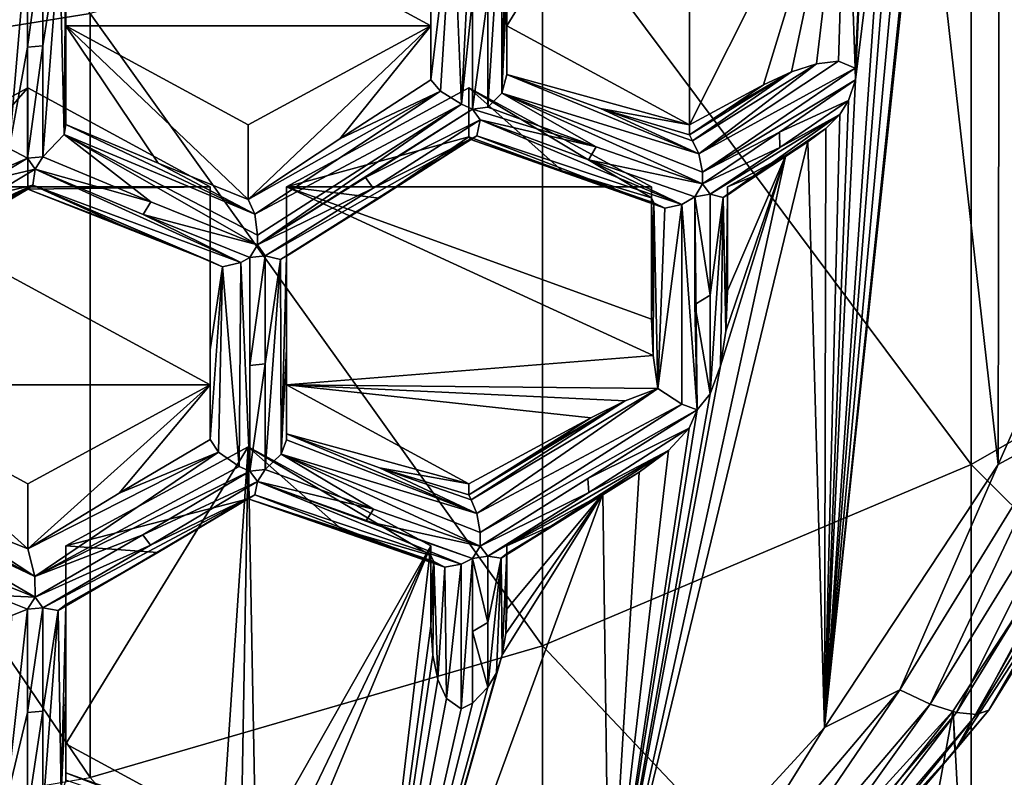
# Model space of a CAD drawing. Header units: metres. Extents: x -22 to 80, y -171 to 22.
# Tile 14 of 77: x 2.87 to 6.11, y -164.28 to -161.79. Entities that reach past the tile are written whole.
import ezdxf

# ---------------------------------------------------------------- set-up
doc = ezdxf.new("R2010")
doc.units = ezdxf.units.M
doc.layers.add('solid_12421142', color=7, linetype='CONTINUOUS')

msp = doc.modelspace()

# ---------------------------------------------------------------- linework, layer by layer
at = {"layer": 'solid_12421142'}
for points in [[(5.842832, -161.070541, 220.927383), (6.098598, -157.377609, 219.583267), (6.089359, -163.254807, 221.722397)], [(6.089359, -163.254807, 221.722397), (6.098598, -157.377609, 219.583267), (6.510248, -162.308212, 221.377853)], [(6.510248, -162.308212, 221.377853), (6.098598, -157.377609, 219.583267), (6.513333, -158.315674, 219.924698)], [(1.566314, -159.139847, 248.626984), (1.566314, -162.019165, 245.080048), (3.105829, -161.772476, 244.898605)], [(7.305137, -160.104263, 243.6716), (6, -160.806763, 244.188309), (7.305137, -162.50708, 240.055328)], [(4.475, -161.813339, 221.197739), (4.475, -161.162308, 220.960785), (5.075, -160.836792, 220.8423)], [(5.075, -162.13887, 221.316223), (4.475, -161.813339, 221.197739), (5.075, -160.836792, 220.8423)], [(6, -160.806763, 244.188309), (4.592201, -161.366028, 244.599655), (6, -163.255615, 240.502762)], [(5.075, -162.13887, 221.316223), (5.075, -160.836792, 220.8423), (5.589948, -161.116165, 220.943985)], [(6, -160.806763, 244.188309), (6, -163.255615, 240.502762), (7.305137, -162.50708, 240.055328)], [(5.842832, -161.070541, 220.927383), (6.089359, -163.254807, 221.722397), (5.518697, -164.119492, 222.037109)], [(5.836248, -161.100662, 220.938339), (5.842832, -161.070541, 220.927383), (5.518697, -164.119492, 222.037109)], [(5.318183, -162.006927, 221.268204), (5.075, -162.13887, 221.316223), (5.589948, -161.116165, 220.943985)], [(5.409792, -161.963913, 221.252548), (5.318183, -162.006927, 221.268204), (5.589948, -161.116165, 220.943985)], [(5.491925, -161.937744, 221.243011), (5.409792, -161.963913, 221.252548), (5.589948, -161.116165, 220.943985)], [(5.564048, -161.929398, 221.239975), (5.491925, -161.937744, 221.243011), (5.589948, -161.116165, 220.943985)], [(5.823529, -161.19133, 220.971344), (5.836248, -161.100662, 220.938339), (5.518697, -164.119492, 222.037109)], [(5.618916, -161.952255, 221.248306), (5.564048, -161.929398, 221.239975), (5.589948, -161.116165, 220.943985)], [(5.618916, -161.952255, 221.248306), (5.589948, -161.116165, 220.943985), (5.657372, -161.146362, 220.954971)], [(5.620459, -161.990875, 221.26236), (5.618916, -161.952255, 221.248306), (5.657372, -161.146362, 220.954971)], [(5.620459, -161.990875, 221.26236), (5.657372, -161.146362, 220.954971), (5.721989, -161.163177, 220.961105)], [(3.025, -161.162308, 220.960785), (3.025, -161.813339, 221.197739), (3.025, -162.137482, 220.30719)], [(3.025, -161.837616, 220.125275), (3.025, -161.162308, 220.960785), (3.025, -162.137482, 220.30719)], [(3.025, -161.162308, 220.960785), (4.225, -161.813339, 221.197739), (3.025, -161.813339, 221.197739)], [(3.025, -161.162308, 220.960785), (4.225, -161.162308, 220.960785), (4.225, -161.813339, 221.197739)], [(3.025, -161.837616, 220.125275), (3.025, -161.521088, 219.975021), (3.025, -161.162308, 220.960785)], [(4.225, -161.991135, 220.709244), (4.225, -161.813339, 221.197739), (4.225, -161.162308, 220.960785)], [(4.225, -161.68158, 220.548737), (4.225, -161.991135, 220.709244), (4.225, -161.162308, 220.960785)], [(4.475, -161.360382, 220.41655), (4.475, -161.162308, 220.960785), (4.475, -161.813339, 221.197739)], [(5.721989, -161.163177, 220.961105), (5.743293, -161.265869, 220.998474), (5.518697, -164.119492, 222.037109)], [(5.620459, -161.990875, 221.26236), (5.721989, -161.163177, 220.961105), (5.518697, -164.119492, 222.037109)], [(5.775, -161.314575, 221.016205), (5.823529, -161.19133, 220.971344), (5.518697, -164.119492, 222.037109)], [(5.743293, -161.265869, 220.998474), (5.775, -161.314575, 221.016205), (5.518697, -164.119492, 222.037109)], [(4.297485, -161.386292, 220.301071), (4.361344, -161.352951, 220.289124), (4.325891, -162.070953, 220.638687)], [(4.325891, -162.070953, 220.638687), (4.361344, -161.352951, 220.289124), (4.361344, -161.723175, 220.465363)], [(4.592201, -161.366028, 244.599655), (3.105829, -161.772476, 244.898605), (4.592201, -163.851532, 240.858963)], [(4.297485, -161.386292, 220.301071), (4.225, -161.991135, 220.709244), (4.225, -161.68158, 220.548737)], [(4.297485, -161.386292, 220.301071), (4.256594, -162.027832, 220.646149), (4.225, -161.991135, 220.709244)], [(4.297485, -161.386292, 220.301071), (4.325891, -162.070953, 220.638687), (4.256594, -162.027832, 220.646149)], [(4.457791, -161.362228, 220.35556), (4.411765, -162.080215, 220.674103), (4.411765, -161.716553, 220.484192)], [(4.458139, -162.033997, 220.691559), (4.411765, -162.080215, 220.674103), (4.457791, -161.362228, 220.35556)], [(4.458139, -162.033997, 220.691559), (4.457791, -161.362228, 220.35556), (4.475, -161.360382, 220.41655)], [(4.458139, -162.033997, 220.691559), (4.475, -161.360382, 220.41655), (4.475, -161.6772, 220.568497)], [(4.475, -161.6772, 220.568497), (4.475, -161.360382, 220.41655), (4.475, -161.813339, 221.197739)], [(4.592201, -161.366028, 244.599655), (4.592201, -163.851532, 240.858963), (6, -163.255615, 240.502762)], [(2.839372, -162.216049, 220.200348), (2.89916, -161.512482, 219.8508), (2.89916, -161.883392, 220.025635)], [(2.843799, -161.539566, 219.865234), (2.89916, -161.512482, 219.8508), (2.839372, -162.216049, 220.200348)], [(2.89916, -161.883392, 220.025635), (2.94958, -161.508133, 219.862732), (2.94958, -161.879028, 220.037613)], [(2.89916, -161.883392, 220.025635), (2.89916, -161.512482, 219.8508), (2.94958, -161.508133, 219.862732)], [(3.004285, -161.526886, 219.91066), (2.94958, -161.879028, 220.037613), (2.94958, -161.508133, 219.862732)], [(3.004285, -161.526886, 219.91066), (2.94958, -162.243515, 220.225449), (2.94958, -161.879028, 220.037613)], [(3.004285, -161.526886, 219.91066), (3.019822, -162.170807, 220.260437), (2.94958, -162.243515, 220.225449)], [(3.004285, -161.526886, 219.91066), (3.025, -161.521088, 219.975021), (3.019822, -162.170807, 220.260437)], [(3.025, -161.837616, 220.125275), (3.019822, -162.170807, 220.260437), (3.025, -161.521088, 219.975021)], [(4.458139, -162.033997, 220.691559), (4.475, -161.6772, 220.568497), (4.475, -161.973007, 220.759048)], [(4.475, -161.6772, 220.568497), (4.475, -161.813339, 221.197739), (4.475, -161.973007, 220.759048)], [(4.325891, -162.070953, 220.638687), (4.361344, -161.723175, 220.465363), (4.361344, -162.087067, 220.655273)], [(4.361344, -162.087067, 220.655273), (4.411765, -161.716553, 220.484192), (4.411765, -162.080215, 220.674103)], [(4.361344, -162.087067, 220.655273), (4.361344, -161.723175, 220.465363), (4.411765, -161.716553, 220.484192)], [(3.105829, -161.772476, 244.898605), (1.566314, -162.019165, 245.080048), (3.105829, -164.284607, 241.117828)], [(3.105829, -161.772476, 244.898605), (3.105829, -164.284607, 241.117828), (4.592201, -163.851532, 240.858963)], [(3.025, -161.837616, 220.125275), (3.025, -162.137482, 220.30719), (3.019822, -162.170807, 220.260437)], [(3.025, -161.813339, 221.197739), (3.329235, -162.264435, 220.471954), (3.025, -162.137482, 220.30719)], [(3.025, -161.813339, 221.197739), (3.625, -162.38385, 220.643127), (3.329235, -162.264435, 220.471954)], [(3.625, -162.13887, 221.316223), (3.625, -162.38385, 220.643127), (3.025, -161.813339, 221.197739)], [(4.225, -161.813339, 221.197739), (3.625, -162.13887, 221.316223), (3.025, -161.813339, 221.197739)], [(4.225, -161.813339, 221.197739), (3.625, -162.38385, 220.643127), (3.625, -162.13887, 221.316223)], [(3.926186, -162.18428, 220.683029), (3.625, -162.38385, 220.643127), (4.225, -161.813339, 221.197739)], [(3.926186, -162.18428, 220.683029), (4.225, -161.813339, 221.197739), (4.225, -161.991135, 220.709244)], [(4.475, -161.973007, 220.759048), (4.475, -161.813339, 221.197739), (5.075, -162.13887, 221.316223)], [(2.839372, -162.216049, 220.200348), (2.89916, -161.883392, 220.025635), (2.89916, -162.247894, 220.213409)], [(2.89916, -162.247894, 220.213409), (2.94958, -161.879028, 220.037613), (2.94958, -162.243515, 220.225449)], [(2.89916, -162.247894, 220.213409), (2.89916, -161.883392, 220.025635), (2.94958, -161.879028, 220.037613)], [(5.105319, -162.233688, 221.158524), (5.491925, -161.937744, 221.243011), (5.564048, -161.929398, 221.239975)], [(5.105319, -162.233688, 221.158524), (5.564048, -161.929398, 221.239975), (5.618916, -161.952255, 221.248306)], [(5.075, -162.171448, 221.2267), (5.196867, -162.089355, 221.246521), (5.409792, -161.963913, 221.252548)], [(5.084314, -162.191055, 221.188553), (5.075, -162.171448, 221.2267), (5.409792, -161.963913, 221.252548)], [(5.084314, -162.191055, 221.188553), (5.409792, -161.963913, 221.252548), (5.491925, -161.937744, 221.243011)], [(5.105319, -162.233688, 221.158524), (5.084314, -162.191055, 221.188553), (5.491925, -161.937744, 221.243011)], [(5.117144, -162.294022, 221.156403), (5.105319, -162.233688, 221.158524), (5.618916, -161.952255, 221.248306)], [(5.117144, -162.294022, 221.156403), (5.618916, -161.952255, 221.248306), (5.620459, -161.990875, 221.26236)], [(5.196867, -162.089355, 221.246521), (5.318183, -162.006927, 221.268204), (5.409792, -161.963913, 221.252548)], [(4.256594, -162.027832, 220.646149), (3.926186, -162.18428, 220.683029), (4.225, -161.991135, 220.709244)], [(4.458139, -162.033997, 220.691559), (4.475, -161.973007, 220.759048), (5.105319, -162.233688, 221.158524)], [(4.781987, -162.085266, 220.968857), (4.475, -161.973007, 220.759048), (5.075, -162.13887, 221.316223)], [(4.781987, -162.085266, 220.968857), (5.105319, -162.233688, 221.158524), (4.475, -161.973007, 220.759048)], [(5.117144, -162.294022, 221.156403), (5.620459, -161.990875, 221.26236), (5.370426, -162.162521, 221.21286)], [(5.370426, -162.162521, 221.21286), (5.620459, -161.990875, 221.26236), (5.597103, -162.058258, 221.28688)], [(5.597103, -162.058258, 221.28688), (5.620459, -161.990875, 221.26236), (5.518697, -164.119492, 222.037109)], [(1.566314, -162.019165, 245.080048), (1.566314, -164.54747, 241.274948), (3.105829, -164.284607, 241.117828)], [(2.3, -162.342316, 221.390274), (2.9, -162.0168, 221.27179), (3.5, -162.342316, 221.390274)], [(2.3, -162.698944, 220.410431), (2.9, -162.0168, 221.27179), (2.3, -162.342316, 221.390274)], [(2.9, -162.349609, 220.357391), (2.9, -162.0168, 221.27179), (2.3, -162.698944, 220.410431)], [(2.9, -162.349609, 220.357391), (3.5, -162.342316, 221.390274), (2.9, -162.0168, 221.27179)], [(4.256594, -162.027832, 220.646149), (3.646639, -162.432617, 220.60881), (3.625, -162.38385, 220.643127)], [(4.256594, -162.027832, 220.646149), (3.625, -162.38385, 220.643127), (3.926186, -162.18428, 220.683029)], [(4.256594, -162.027832, 220.646149), (4.325891, -162.070953, 220.638687), (3.646639, -162.432617, 220.60881)], [(3.75, -162.342316, 221.390274), (4.35, -162.0168, 221.27179), (4.95, -162.342316, 221.390274)], [(4.35, -162.177597, 220.829987), (4.35, -162.0168, 221.27179), (3.75, -162.342316, 221.390274)], [(4.95, -162.378418, 221.291061), (4.95, -162.342316, 221.390274), (4.35, -162.0168, 221.27179)], [(4.655867, -162.289459, 221.038956), (4.95, -162.378418, 221.291061), (4.35, -162.0168, 221.27179)], [(4.655867, -162.289459, 221.038956), (4.35, -162.0168, 221.27179), (4.35, -162.177597, 220.829987)], [(4.458139, -162.033997, 220.691559), (4.767903, -162.210922, 220.916168), (4.411765, -162.080215, 220.674103)], [(4.458139, -162.033997, 220.691559), (5.117647, -162.332962, 221.17128), (4.767903, -162.210922, 220.916168)], [(4.458139, -162.033997, 220.691559), (5.117144, -162.294022, 221.156403), (5.117647, -162.332962, 221.17128)], [(4.458139, -162.033997, 220.691559), (5.105319, -162.233688, 221.158524), (5.117144, -162.294022, 221.156403)], [(5.075, -162.171448, 221.2267), (5.075, -162.13887, 221.316223), (5.318183, -162.006927, 221.268204)], [(5.075, -162.171448, 221.2267), (5.318183, -162.006927, 221.268204), (5.196867, -162.089355, 221.246521)], [(5.370426, -162.162521, 221.21286), (5.597103, -162.058258, 221.28688), (5.371094, -162.213058, 221.243073)], [(5.371094, -162.213058, 221.243073), (5.597103, -162.058258, 221.28688), (5.568298, -162.105042, 221.303909)], [(5.568298, -162.105042, 221.303909), (5.597103, -162.058258, 221.28688), (5.518697, -164.119492, 222.037109)], [(4.325891, -162.070953, 220.638687), (3.655452, -162.501053, 220.607315), (3.646639, -162.432617, 220.60881)], [(4.325891, -162.070953, 220.638687), (3.655462, -162.533371, 220.620636), (3.655452, -162.501053, 220.607315)], [(4.325891, -162.070953, 220.638687), (4.361344, -162.087067, 220.655273), (3.655462, -162.533371, 220.620636)], [(3.655462, -162.533371, 220.620636), (4.361344, -162.087067, 220.655273), (4.010145, -162.311798, 220.630676)], [(4.010145, -162.311798, 220.630676), (4.361344, -162.087067, 220.655273), (4.386555, -162.122391, 220.685898)], [(4.411765, -162.080215, 220.674103), (4.767903, -162.210922, 220.916168), (4.361344, -162.087067, 220.655273)], [(4.767903, -162.210922, 220.916168), (4.386555, -162.122391, 220.685898), (4.361344, -162.087067, 220.655273)], [(4.781987, -162.085266, 220.968857), (5.075, -162.13887, 221.316223), (5.075, -162.171448, 221.2267)], [(4.781987, -162.085266, 220.968857), (5.075, -162.171448, 221.2267), (5.084314, -162.191055, 221.188553)], [(4.781987, -162.085266, 220.968857), (5.084314, -162.191055, 221.188553), (5.105319, -162.233688, 221.158524)], [(4.010145, -162.311798, 220.630676), (4.386555, -162.122391, 220.685898), (4.035362, -162.347168, 220.661148)], [(4.375796, -162.174942, 220.736404), (4.035362, -162.347168, 220.661148), (4.386555, -162.122391, 220.685898)], [(4.375796, -162.174942, 220.736404), (4.386555, -162.122391, 220.685898), (5.05, -162.400299, 221.187195)], [(4.767903, -162.210922, 220.916168), (4.742684, -162.253113, 220.927902), (4.386555, -162.122391, 220.685898)], [(5.05, -162.400299, 221.187195), (4.386555, -162.122391, 220.685898), (4.742684, -162.253113, 220.927902)], [(5.371094, -162.213058, 221.243073), (5.568298, -162.105042, 221.303909), (5.142857, -162.366882, 221.205734)], [(5.184953, -162.377365, 221.25618), (5.142857, -162.366882, 221.205734), (5.568298, -162.105042, 221.303909)], [(5.184953, -162.377365, 221.25618), (5.568298, -162.105042, 221.303909), (5.522681, -162.150269, 221.320374)], [(5.522681, -162.150269, 221.320374), (5.568298, -162.105042, 221.303909), (5.518697, -164.119492, 222.037109)], [(3.646639, -162.432617, 220.60881), (3.019822, -162.170807, 220.260437), (3.025, -162.137482, 220.30719)], [(3.329235, -162.264435, 220.471954), (3.646639, -162.432617, 220.60881), (3.025, -162.137482, 220.30719)], [(5.117144, -162.294022, 221.156403), (5.370426, -162.162521, 221.21286), (5.117647, -162.332962, 221.17128)], [(5.117647, -162.332962, 221.17128), (5.370426, -162.162521, 221.21286), (5.371094, -162.213058, 221.243073)], [(5.184953, -162.377365, 221.25618), (5.522681, -162.150269, 221.320374), (5.463867, -162.194687, 221.336533)], [(5.463867, -162.194687, 221.336533), (5.522681, -162.150269, 221.320374), (5.518697, -164.119492, 222.037109)], [(3.019822, -162.170807, 220.260437), (3.304635, -162.39209, 220.416595), (2.94958, -162.243515, 220.225449)], [(3.019822, -162.170807, 220.260437), (3.655462, -162.533371, 220.620636), (3.304635, -162.39209, 220.416595)], [(3.655452, -162.501053, 220.607315), (3.655462, -162.533371, 220.620636), (3.019822, -162.170807, 220.260437)], [(3.646639, -162.432617, 220.60881), (3.655452, -162.501053, 220.607315), (3.019822, -162.170807, 220.260437)], [(4.375796, -162.174942, 220.736404), (3.680672, -162.568787, 220.650986), (4.035362, -162.347168, 220.661148)], [(3.731321, -162.581497, 220.701645), (3.680672, -162.568787, 220.650986), (4.375796, -162.174942, 220.736404)], [(3.731321, -162.581497, 220.701645), (4.375796, -162.174942, 220.736404), (4.356789, -162.186813, 220.793198)], [(4.054492, -162.380035, 220.772644), (3.731321, -162.581497, 220.701645), (4.356789, -162.186813, 220.793198)], [(4.054492, -162.380035, 220.772644), (4.35, -162.177597, 220.829987), (3.75, -162.342316, 221.390274)], [(4.054492, -162.380035, 220.772644), (4.356789, -162.186813, 220.793198), (4.35, -162.177597, 220.829987)], [(4.655867, -162.289459, 221.038956), (4.35, -162.177597, 220.829987), (4.356789, -162.186813, 220.793198)], [(4.375796, -162.174942, 220.736404), (4.99336, -162.412033, 221.215012), (4.356789, -162.186813, 220.793198)], [(4.356789, -162.186813, 220.793198), (4.99336, -162.412033, 221.215012), (4.957112, -162.394913, 221.257736)], [(4.655867, -162.289459, 221.038956), (4.356789, -162.186813, 220.793198), (4.957112, -162.394913, 221.257736)], [(4.375796, -162.174942, 220.736404), (5.05, -162.400299, 221.187195), (4.99336, -162.412033, 221.215012)], [(5.463867, -162.194687, 221.336533), (5.518697, -164.119492, 222.037109), (4.810456, -164.890366, 222.317688)], [(5.391887, -162.238205, 221.352371), (5.463867, -162.194687, 221.336533), (4.810456, -164.890366, 222.317688)], [(5.184953, -162.377365, 221.25618), (5.463867, -162.194687, 221.336533), (5.391887, -162.238205, 221.352371)], [(2.187544, -162.557785, 220.258286), (2.839372, -162.216049, 220.200348), (2.89916, -162.247894, 220.213409)], [(4.767903, -162.210922, 220.916168), (5.117647, -162.332962, 221.17128), (4.742684, -162.253113, 220.927902)], [(5.117647, -162.332962, 221.17128), (5.371094, -162.213058, 221.243073), (5.142857, -162.366882, 221.205734)], [(2.187544, -162.557785, 220.258286), (2.89916, -162.247894, 220.213409), (2.782982, -162.317307, 220.218781)], [(2.92437, -162.284546, 220.240372), (2.782982, -162.317307, 220.218781), (2.89916, -162.247894, 220.213409)], [(2.92437, -162.284546, 220.240372), (2.89916, -162.247894, 220.213409), (2.94958, -162.243515, 220.225449)], [(2.92437, -162.284546, 220.240372), (2.94958, -162.243515, 220.225449), (3.304635, -162.39209, 220.416595)], [(5.117647, -162.332962, 221.17128), (5.092437, -162.375168, 221.182953), (4.742684, -162.253113, 220.927902)], [(5.05, -162.400299, 221.187195), (4.742684, -162.253113, 220.927902), (5.092437, -162.375168, 221.182953)], [(5.176364, -162.930664, 221.604416), (5.391887, -162.238205, 221.352371), (4.810456, -164.890366, 222.317688)], [(5.176364, -162.930664, 221.604416), (5.194014, -162.817352, 221.563171), (5.391887, -162.238205, 221.352371)], [(5.296114, -162.303131, 221.335678), (5.184953, -162.377365, 221.25618), (5.391887, -162.238205, 221.352371)], [(5.194014, -162.817352, 221.563171), (5.2, -162.684616, 221.514862), (5.391887, -162.238205, 221.352371)], [(5.2, -162.684616, 221.514862), (5.2, -162.342316, 221.390274), (5.391887, -162.238205, 221.352371)], [(5.296114, -162.303131, 221.335678), (5.391887, -162.238205, 221.352371), (5.2, -162.342316, 221.390274)], [(2.92437, -162.284546, 220.240372), (2.782976, -162.368973, 220.247086), (2.782982, -162.317307, 220.218781)], [(2.917247, -162.337296, 220.292175), (2.782976, -162.368973, 220.247086), (2.92437, -162.284546, 220.240372)], [(2.917247, -162.337296, 220.292175), (2.92437, -162.284546, 220.240372), (3.6, -162.591309, 220.640167)], [(3.27942, -162.433121, 220.431534), (2.92437, -162.284546, 220.240372), (3.304635, -162.39209, 220.416595)], [(3.6, -162.591309, 220.640167), (2.92437, -162.284546, 220.240372), (3.27942, -162.433121, 220.431534)], [(3.329235, -162.264435, 220.471954), (3.625, -162.38385, 220.643127), (3.646639, -162.432617, 220.60881)], [(4.655867, -162.289459, 221.038956), (4.957112, -162.394913, 221.257736), (4.95, -162.378418, 221.291061)], [(3.655462, -162.533371, 220.620636), (4.010145, -162.311798, 220.630676), (4.035362, -162.347168, 220.661148)], [(5.296114, -162.303131, 221.335678), (5.2, -162.370193, 221.31369), (5.184953, -162.377365, 221.25618)], [(5.296114, -162.303131, 221.335678), (5.2, -162.342316, 221.390274), (5.2, -162.370193, 221.31369)], [(6.089359, -163.254807, 221.722397), (6.510248, -162.308212, 221.377853), (6.287775, -163.147461, 221.701309)], [(2.917247, -162.337296, 220.292175), (2.218488, -162.698059, 220.295837), (2.572334, -162.493256, 220.2612)], [(2.275517, -162.713379, 220.34285), (2.218488, -162.698059, 220.295837), (2.917247, -162.337296, 220.292175)], [(2.275517, -162.713379, 220.34285), (2.917247, -162.337296, 220.292175), (2.9, -162.349609, 220.357391)], [(2.275517, -162.713379, 220.34285), (2.9, -162.349609, 220.357391), (2.60209, -162.52594, 220.375793)], [(2.3, -162.342316, 221.390274), (3.5, -162.993347, 221.627228), (2.3, -162.993347, 221.627228)], [(2.3, -162.342316, 221.390274), (3.5, -162.342316, 221.390274), (3.5, -162.993347, 221.627228)], [(2.60209, -162.52594, 220.375793), (2.9, -162.349609, 220.357391), (2.3, -162.698944, 220.410431)], [(2.917247, -162.337296, 220.292175), (2.572334, -162.493256, 220.2612), (2.782976, -162.368973, 220.247086)], [(2.917247, -162.337296, 220.292175), (3.204235, -162.46788, 220.546005), (2.9, -162.349609, 220.357391)], [(3.5, -162.587296, 220.717178), (3.5, -162.342316, 221.390274), (2.9, -162.349609, 220.357391)], [(3.204235, -162.46788, 220.546005), (3.5, -162.587296, 220.717178), (2.9, -162.349609, 220.357391)], [(2.917247, -162.337296, 220.292175), (3.5, -162.587296, 220.717178), (3.204235, -162.46788, 220.546005)], [(2.917247, -162.337296, 220.292175), (3.540544, -162.605621, 220.671555), (3.5, -162.587296, 220.717178)], [(2.917247, -162.337296, 220.292175), (3.6, -162.591309, 220.640167), (3.540544, -162.605621, 220.671555)], [(3.5, -163.173401, 221.132523), (3.5, -162.993347, 221.627228), (3.5, -162.342316, 221.390274)], [(3.5, -162.87793, 220.935486), (3.5, -162.342316, 221.390274), (3.5, -162.587296, 220.717178)], [(3.5, -162.87793, 220.935486), (3.5, -163.173401, 221.132523), (3.5, -162.342316, 221.390274)], [(3.655462, -162.533371, 220.620636), (4.035362, -162.347168, 220.661148), (3.680672, -162.568787, 220.650986)], [(3.75, -162.342316, 221.390274), (4.955124, -162.896561, 221.591995), (3.75, -162.993347, 221.627228)], [(3.75, -162.570633, 220.76297), (3.75, -162.342316, 221.390274), (3.75, -162.993347, 221.627228)], [(3.75, -162.342316, 221.390274), (4.95, -162.777084, 221.548508), (4.955124, -162.896561, 221.591995)], [(3.75, -162.342316, 221.390274), (4.95, -162.342316, 221.390274), (4.95, -162.777084, 221.548508)], [(4.054492, -162.380035, 220.772644), (3.75, -162.342316, 221.390274), (3.75, -162.570633, 220.76297)], [(4.95, -162.579163, 221.417603), (4.95, -162.777084, 221.548508), (4.95, -162.342316, 221.390274)], [(4.95, -162.579163, 221.417603), (4.95, -162.342316, 221.390274), (4.95, -162.378418, 221.291061)], [(5.117647, -162.332962, 221.17128), (5.142857, -162.366882, 221.205734), (5.092437, -162.375168, 221.182953)], [(5.2, -162.370193, 221.31369), (5.2, -162.342316, 221.390274), (5.2, -162.684616, 221.514862)], [(4.054492, -162.380035, 220.772644), (3.75, -162.570633, 220.76297), (3.731321, -162.581497, 220.701645)], [(4.95, -162.579163, 221.417603), (4.95, -162.378418, 221.291061), (4.957112, -162.394913, 221.257736)], [(5.05, -162.400299, 221.187195), (5.092437, -162.375168, 221.182953), (5.100537, -163.075027, 221.656952)], [(5.142857, -162.366882, 221.205734), (5.142857, -162.698837, 221.415924), (5.092437, -162.375168, 221.182953)], [(5.142857, -162.698837, 221.415924), (5.092437, -162.729156, 221.407455), (5.092437, -162.375168, 221.182953)], [(5.100537, -163.075027, 221.656952), (5.092437, -162.375168, 221.182953), (5.092437, -162.729156, 221.407455)], [(5.184953, -162.377365, 221.25618), (5.142857, -162.698837, 221.415924), (5.142857, -162.366882, 221.205734)], [(5.184953, -162.377365, 221.25618), (5.176364, -162.930664, 221.604416), (5.142857, -163.022949, 221.638)], [(5.184953, -162.377365, 221.25618), (5.142857, -163.022949, 221.638), (5.142857, -162.698837, 221.415924)], [(5.184953, -162.377365, 221.25618), (5.194014, -162.817352, 221.563171), (5.176364, -162.930664, 221.604416)], [(5.184953, -162.377365, 221.25618), (5.2, -162.370193, 221.31369), (5.194014, -162.817352, 221.563171)], [(5.2, -162.370193, 221.31369), (5.2, -162.528152, 221.412827), (5.194014, -162.817352, 221.563171)], [(5.2, -162.370193, 221.31369), (5.2, -162.684616, 221.514862), (5.2, -162.528152, 221.412827)], [(3.27942, -162.433121, 220.431534), (3.304635, -162.39209, 220.416595), (3.655462, -162.533371, 220.620636)], [(4.957112, -162.394913, 221.257736), (4.955124, -162.896561, 221.591995), (4.95, -162.777084, 221.548508)], [(4.95, -162.579163, 221.417603), (4.957112, -162.394913, 221.257736), (4.95, -162.777084, 221.548508)], [(4.957112, -162.394913, 221.257736), (4.971282, -163.004898, 221.631424), (4.955124, -162.896561, 221.591995)], [(4.957112, -162.394913, 221.257736), (4.99336, -162.412033, 221.215012), (4.971282, -163.004898, 221.631424)], [(5.05, -162.400299, 221.187195), (5.05, -163.0569, 221.621414), (4.971282, -163.004898, 221.631424)], [(4.99336, -162.412033, 221.215012), (5.05, -162.400299, 221.187195), (4.971282, -163.004898, 221.631424)], [(5.05, -162.400299, 221.187195), (5.100537, -163.075027, 221.656952), (5.05, -163.0569, 221.621414)], [(3.630252, -162.574402, 220.635559), (3.27942, -162.433121, 220.431534), (3.655462, -162.533371, 220.620636)], [(3.6, -162.591309, 220.640167), (3.27942, -162.433121, 220.431534), (3.630252, -162.574402, 220.635559)], [(7.305137, -162.50708, 240.055328), (6, -163.255615, 240.502762), (7.305137, -164.554443, 236.226593)], [(3.630252, -162.574402, 220.635559), (3.655462, -162.533371, 220.620636), (3.680672, -162.568787, 220.650986)], [(5.2, -162.528152, 221.412827), (5.2, -162.684616, 221.514862), (5.194014, -162.817352, 221.563171)], [(3.6, -162.591309, 220.640167), (3.630252, -162.574402, 220.635559), (3.630252, -163.276993, 221.088379)], [(3.630252, -162.92984, 220.855545), (3.680672, -162.568787, 220.650986), (3.680672, -162.924194, 220.871094)], [(3.630252, -162.92984, 220.855545), (3.630252, -162.574402, 220.635559), (3.680672, -162.568787, 220.650986)], [(3.630252, -163.276993, 221.088379), (3.630252, -162.574402, 220.635559), (3.630252, -162.92984, 220.855545)], [(3.731321, -162.581497, 220.701645), (3.680672, -162.924194, 220.871094), (3.680672, -162.568787, 220.650986)], [(3.731321, -162.581497, 220.701645), (3.680672, -163.271286, 221.10405), (3.680672, -162.924194, 220.871094)], [(3.731321, -162.581497, 220.701645), (3.733179, -163.220917, 221.117325), (3.680672, -163.271286, 221.10405)], [(3.75, -162.570633, 220.76297), (3.733179, -163.220917, 221.117325), (3.731321, -162.581497, 220.701645)], [(3.75, -162.87561, 220.953018), (3.733179, -163.220917, 221.117325), (3.75, -162.570633, 220.76297)], [(3.75, -162.87561, 220.953018), (3.75, -162.570633, 220.76297), (3.75, -162.993347, 221.627228)], [(3.540544, -162.605621, 220.671555), (3.5, -162.87793, 220.935486), (3.5, -162.587296, 220.717178)], [(3.540544, -162.605621, 220.671555), (3.5, -163.173401, 221.132523), (3.5, -162.87793, 220.935486)], [(3.540544, -162.605621, 220.671555), (3.526751, -163.215118, 221.078583), (3.5, -163.173401, 221.132523)], [(3.540544, -162.605621, 220.671555), (3.594433, -163.261475, 221.072021), (3.526751, -163.215118, 221.078583)], [(3.540544, -162.605621, 220.671555), (3.6, -162.591309, 220.640167), (3.594433, -163.261475, 221.072021)], [(3.6, -162.591309, 220.640167), (3.630252, -163.276993, 221.088379), (3.594433, -163.261475, 221.072021)], [(5.142857, -162.698837, 221.415924), (5.142857, -163.022949, 221.638), (5.092437, -162.729156, 221.407455)], [(5.092437, -162.729156, 221.407455), (5.142857, -163.022949, 221.638), (5.100537, -163.075027, 221.656952)], [(3.75, -162.87561, 220.953018), (3.75, -163.174423, 221.152664), (3.733179, -163.220917, 221.117325)], [(3.75, -162.87561, 220.953018), (3.75, -162.993347, 221.627228), (3.75, -163.15416, 221.18541)], [(3.75, -162.87561, 220.953018), (3.75, -163.15416, 221.18541), (3.75, -163.174423, 221.152664)], [(4.955124, -162.896561, 221.591995), (4.971282, -163.004898, 221.631424), (3.75, -162.993347, 221.627228)], [(3.630252, -163.276993, 221.088379), (3.680672, -162.924194, 220.871094), (3.680672, -163.271286, 221.10405)], [(3.630252, -163.276993, 221.088379), (3.630252, -162.92984, 220.855545), (3.680672, -162.924194, 220.871094)], [(5.142857, -163.022949, 221.638), (5.176364, -162.930664, 221.604416), (4.810456, -164.890366, 222.317688)], [(2.3, -162.993347, 221.627228), (2.9, -163.532654, 221.158356), (2.603355, -163.413193, 220.985794)], [(2.9, -163.318863, 221.745712), (2.9, -163.532654, 221.158356), (2.3, -162.993347, 221.627228)], [(3.5, -162.993347, 221.627228), (2.9, -163.318863, 221.745712), (2.3, -162.993347, 221.627228)], [(3.5, -162.993347, 221.627228), (2.9, -163.532654, 221.158356), (2.9, -163.318863, 221.745712)], [(3.200538, -163.348999, 221.155624), (2.9, -163.532654, 221.158356), (3.5, -162.993347, 221.627228)], [(3.200538, -163.348999, 221.155624), (3.5, -162.993347, 221.627228), (3.5, -163.173401, 221.132523)], [(4.35, -163.318863, 221.745712), (3.75, -163.15416, 221.18541), (3.75, -162.993347, 221.627228)], [(4.750687, -163.101486, 221.66658), (4.35, -163.318863, 221.745712), (3.75, -162.993347, 221.627228)], [(4.863089, -163.046036, 221.646408), (3.75, -162.993347, 221.627228), (4.971282, -163.004898, 221.631424)], [(4.863089, -163.046036, 221.646408), (4.750687, -163.101486, 221.66658), (3.75, -162.993347, 221.627228)], [(4.971282, -163.004898, 221.631424), (4.376481, -163.415863, 221.580505), (4.357111, -163.371475, 221.613174)], [(4.863089, -163.046036, 221.646408), (4.971282, -163.004898, 221.631424), (4.357111, -163.371475, 221.613174)], [(5.05, -163.0569, 221.621414), (4.376481, -163.415863, 221.580505), (4.971282, -163.004898, 221.631424)], [(5.100537, -163.075027, 221.656952), (5.142857, -163.022949, 221.638), (4.810456, -164.890366, 222.317688)], [(4.863089, -163.046036, 221.646408), (4.357111, -163.371475, 221.613174), (4.35, -163.35498, 221.6465)], [(4.550847, -163.228821, 221.654053), (4.863089, -163.046036, 221.646408), (4.35, -163.35498, 221.6465)], [(5.05, -163.0569, 221.621414), (4.387037, -163.479324, 221.579926), (4.376481, -163.415863, 221.580505)], [(5.100537, -163.075027, 221.656952), (4.387037, -163.479324, 221.579926), (5.05, -163.0569, 221.621414)], [(4.550847, -163.228821, 221.654053), (4.750687, -163.101486, 221.66658), (4.863089, -163.046036, 221.646408)], [(4.750687, -163.101486, 221.66658), (4.35, -163.35498, 221.6465), (4.35, -163.318863, 221.745712)], [(4.550847, -163.228821, 221.654053), (4.35, -163.35498, 221.6465), (4.750687, -163.101486, 221.66658)], [(4.386555, -163.524063, 221.60112), (5.100537, -163.075027, 221.656952), (4.740712, -163.301208, 221.615555)], [(5.100537, -163.075027, 221.656952), (4.386555, -163.524063, 221.60112), (4.387037, -163.479324, 221.579926)], [(4.740712, -163.301208, 221.615555), (5.100537, -163.075027, 221.656952), (5.073706, -163.135498, 221.67897)], [(5.073706, -163.135498, 221.67897), (5.100537, -163.075027, 221.656952), (4.810456, -164.890366, 222.317688)], [(4.055867, -163.266022, 221.394394), (4.376481, -163.415863, 221.580505), (3.75, -163.15416, 221.18541)], [(4.35, -163.318863, 221.745712), (4.055867, -163.266022, 221.394394), (3.75, -163.15416, 221.18541)], [(4.376481, -163.415863, 221.580505), (3.75, -163.174423, 221.152664), (3.75, -163.15416, 221.18541)], [(4.740712, -163.301208, 221.615555), (5.073706, -163.135498, 221.67897), (4.744411, -163.34758, 221.65213)], [(4.744411, -163.34758, 221.65213), (5.073706, -163.135498, 221.67897), (5.005416, -163.208908, 221.705688)], [(5.005416, -163.208908, 221.705688), (5.073706, -163.135498, 221.67897), (4.810456, -164.890366, 222.317688)], [(5.766241, -163.996307, 222.010254), (6.287775, -163.147461, 221.701309), (5.866014, -164.043167, 222.080399)], [(6.089359, -163.254807, 221.722397), (6.287775, -163.147461, 221.701309), (5.766241, -163.996307, 222.010254)], [(6.287775, -163.147461, 221.701309), (6.396573, -163.179626, 221.766098), (5.866014, -164.043167, 222.080399)], [(5.941468, -164.064606, 222.974884), (6.54375, -163.144089, 222.639847), (6.238932, -169.631744, 225.00116)], [(5.946275, -164.196487, 222.597229), (6.54375, -163.144089, 222.639847), (5.941468, -164.064606, 222.974884)], [(5.946275, -164.196487, 222.597229), (6.548898, -163.2724, 222.26088), (6.54375, -163.144089, 222.639847)], [(3.025, -164.173355, 222.056717), (3.025, -163.522324, 221.819763), (3.625, -163.196793, 221.701279)], [(3.625, -163.367783, 221.231491), (3.625, -163.196793, 221.701279), (3.025, -163.522324, 221.819763)], [(3.539948, -164.452728, 222.158401), (3.025, -164.173355, 222.056717), (3.625, -163.196793, 221.701279)], [(3.526751, -163.215118, 221.078583), (3.200538, -163.348999, 221.155624), (3.5, -163.173401, 221.132523)], [(3.601472, -164.492493, 222.172867), (3.539948, -164.452728, 222.158401), (3.625, -163.196793, 221.701279)], [(3.649302, -164.536682, 222.18895), (3.601472, -164.492493, 222.172867), (3.625, -163.196793, 221.701279)], [(3.649302, -164.536682, 222.18895), (3.625, -163.196793, 221.701279), (4.225, -163.522324, 221.819763)], [(4.225, -163.554901, 221.73024), (4.225, -163.522324, 221.819763), (3.625, -163.196793, 221.701279)], [(3.931987, -163.468719, 221.472397), (3.625, -163.196793, 221.701279), (3.625, -163.367783, 221.231491)], [(3.931987, -163.468719, 221.472397), (4.225, -163.554901, 221.73024), (3.625, -163.196793, 221.701279)], [(4.376481, -163.415863, 221.580505), (3.733179, -163.220917, 221.117325), (3.75, -163.174423, 221.152664)], [(5.866014, -164.043167, 222.080399), (6.396573, -163.179626, 221.766098), (5.951702, -164.070877, 222.175064)], [(6.396573, -163.179626, 221.766098), (6.490011, -163.194733, 221.856171), (5.951702, -164.070877, 222.175064)], [(5.951702, -164.070877, 222.175064), (6.490011, -163.194733, 221.856171), (6.017453, -164.07756, 222.287766)], [(6.017453, -164.07756, 222.287766), (6.561709, -163.191742, 221.965363), (6.058778, -164.062759, 222.410828)], [(6.490011, -163.194733, 221.856171), (6.561709, -163.191742, 221.965363), (6.017453, -164.07756, 222.287766)], [(6.058778, -164.062759, 222.410828), (6.606771, -163.170837, 222.086197), (6.548898, -163.2724, 222.26088)], [(6.561709, -163.191742, 221.965363), (6.606771, -163.170837, 222.086197), (6.058778, -164.062759, 222.410828)], [(3.526751, -163.215118, 221.078583), (2.92312, -163.623413, 221.115234), (2.9, -163.532654, 221.158356)], [(3.526751, -163.215118, 221.078583), (2.9, -163.532654, 221.158356), (3.200538, -163.348999, 221.155624)], [(3.526751, -163.215118, 221.078583), (3.594433, -163.261475, 221.072021), (2.92312, -163.623413, 221.115234)], [(3.733179, -163.220917, 221.117325), (4.03662, -163.401932, 221.345947), (3.680672, -163.271286, 221.10405)], [(3.733179, -163.220917, 221.117325), (4.386555, -163.524063, 221.60112), (4.03662, -163.401932, 221.345947)], [(4.387037, -163.479324, 221.579926), (4.386555, -163.524063, 221.60112), (3.733179, -163.220917, 221.117325)], [(4.376481, -163.415863, 221.580505), (4.387037, -163.479324, 221.579926), (3.733179, -163.220917, 221.117325)], [(4.744411, -163.34758, 221.65213), (5.005416, -163.208908, 221.705688), (4.411765, -163.556808, 221.63884)], [(4.456021, -163.563461, 221.6875), (4.411765, -163.556808, 221.63884), (5.005416, -163.208908, 221.705688)], [(4.456021, -163.563461, 221.6875), (5.005416, -163.208908, 221.705688), (4.909802, -163.279938, 221.731537)], [(4.909802, -163.279938, 221.731537), (5.005416, -163.208908, 221.705688), (4.810456, -164.890366, 222.317688)], [(3.594433, -163.261475, 221.072021), (3.630252, -163.276993, 221.088379), (2.92312, -163.623413, 221.115234)], [(6, -163.255615, 240.502762), (4.592201, -163.851532, 240.858963), (6, -165.342209, 236.600677)], [(5.518697, -164.119492, 222.037109), (6.089359, -163.254807, 221.722397), (5.766241, -163.996307, 222.010254)], [(6, -163.255615, 240.502762), (6, -165.342209, 236.600677), (7.305137, -164.554443, 236.226593)], [(2.92312, -163.623413, 221.115234), (2.295268, -163.324341, 220.771866), (2.3, -163.286911, 220.820694)], [(2.603355, -163.413193, 220.985794), (2.92312, -163.623413, 221.115234), (2.3, -163.286911, 220.820694)], [(2.92312, -163.623413, 221.115234), (3.630252, -163.276993, 221.088379), (3.278332, -163.486359, 221.107178)], [(3.278332, -163.486359, 221.107178), (3.630252, -163.276993, 221.088379), (3.655462, -163.311172, 221.122131)], [(3.630252, -163.276993, 221.088379), (3.680672, -163.271286, 221.10405), (3.655462, -163.311172, 221.122131)], [(3.680672, -163.271286, 221.10405), (4.03662, -163.401932, 221.345947), (3.655462, -163.311172, 221.122131)], [(4.055867, -163.266022, 221.394394), (4.357111, -163.371475, 221.613174), (4.376481, -163.415863, 221.580505)], [(4.35, -163.35498, 221.6465), (4.357111, -163.371475, 221.613174), (4.055867, -163.266022, 221.394394)], [(4.35, -163.318863, 221.745712), (4.35, -163.35498, 221.6465), (4.055867, -163.266022, 221.394394)], [(4.456021, -163.563461, 221.6875), (4.909802, -163.279938, 221.731537), (4.790462, -163.351166, 221.757462)], [(4.790462, -163.351166, 221.757462), (4.909802, -163.279938, 221.731537), (4.810456, -164.890366, 222.317688)], [(6.058778, -164.062759, 222.410828), (6.548898, -163.2724, 222.26088), (5.946275, -164.196487, 222.597229)], [(2.295268, -163.324341, 220.771866), (2.92437, -163.691757, 221.140381), (2.783241, -163.635773, 221.056)], [(2.92312, -163.623413, 221.115234), (2.92437, -163.691757, 221.140381), (2.295268, -163.324341, 220.771866)], [(3.278332, -163.486359, 221.107178), (3.655462, -163.311172, 221.122131), (3.303546, -163.520584, 221.140839)], [(3.646262, -163.355331, 221.17218), (3.303546, -163.520584, 221.140839), (3.655462, -163.311172, 221.122131)], [(3.646262, -163.355331, 221.17218), (3.655462, -163.311172, 221.122131), (4.325, -163.583313, 221.625656)], [(4.03662, -163.401932, 221.345947), (4.011405, -163.441803, 221.364059), (3.655462, -163.311172, 221.122131)], [(4.361344, -163.563904, 221.619308), (3.655462, -163.311172, 221.122131), (4.011405, -163.441803, 221.364059)], [(4.325, -163.583313, 221.625656), (3.655462, -163.311172, 221.122131), (4.361344, -163.563904, 221.619308)], [(4.386555, -163.524063, 221.60112), (4.740712, -163.301208, 221.615555), (4.744411, -163.34758, 221.65213)], [(3.646262, -163.355331, 221.17218), (2.94958, -163.725998, 221.173981), (3.303546, -163.520584, 221.140839)], [(3.000341, -163.735077, 221.21991), (2.94958, -163.725998, 221.173981), (3.646262, -163.355331, 221.17218)], [(3.000341, -163.735077, 221.21991), (3.646262, -163.355331, 221.17218), (3.625, -163.367783, 221.231491)], [(3.625, -163.367783, 221.231491), (3.646262, -163.355331, 221.17218), (4.270744, -163.592255, 221.652863)], [(3.646262, -163.355331, 221.17218), (4.325, -163.583313, 221.625656), (4.270744, -163.592255, 221.652863)], [(4.790462, -163.351166, 221.757462), (4.810456, -164.890366, 222.317688), (3.987599, -165.541061, 222.55452)], [(4.459352, -163.880936, 221.950287), (4.790462, -163.351166, 221.757462), (3.987599, -165.541061, 222.55452)], [(4.386555, -163.524063, 221.60112), (4.744411, -163.34758, 221.65213), (4.411765, -163.556808, 221.63884)], [(4.632914, -163.451141, 221.748764), (4.456021, -163.563461, 221.6875), (4.790462, -163.351166, 221.757462)], [(4.459352, -163.880936, 221.950287), (4.470879, -163.810883, 221.924789), (4.790462, -163.351166, 221.757462)], [(4.470879, -163.810883, 221.924789), (4.475, -163.73053, 221.895538), (4.790462, -163.351166, 221.757462)], [(4.475, -163.73053, 221.895538), (4.475, -163.522324, 221.819763), (4.790462, -163.351166, 221.757462)], [(4.632914, -163.451141, 221.748764), (4.790462, -163.351166, 221.757462), (4.475, -163.522324, 221.819763)], [(3.000341, -163.735077, 221.21991), (3.625, -163.367783, 221.231491), (3.32783, -163.544327, 221.248077)], [(3.32783, -163.544327, 221.248077), (3.625, -163.367783, 221.231491), (3.025, -163.522324, 221.819763)], [(3.625, -163.367783, 221.231491), (4.234314, -163.574509, 221.692093), (3.931987, -163.468719, 221.472397)], [(3.625, -163.367783, 221.231491), (4.270744, -163.592255, 221.652863), (4.234314, -163.574509, 221.692093)], [(2.603355, -163.413193, 220.985794), (2.9, -163.532654, 221.158356), (2.92312, -163.623413, 221.115234)], [(4.03662, -163.401932, 221.345947), (4.386555, -163.524063, 221.60112), (4.011405, -163.441803, 221.364059)], [(4.386555, -163.524063, 221.60112), (4.361344, -163.563904, 221.619308), (4.011405, -163.441803, 221.364059)], [(4.632914, -163.451141, 221.748764), (4.475, -163.547836, 221.749649), (4.456021, -163.563461, 221.6875)], [(4.632914, -163.451141, 221.748764), (4.475, -163.522324, 221.819763), (4.475, -163.547836, 221.749649)], [(2.92312, -163.623413, 221.115234), (3.278332, -163.486359, 221.107178), (2.92437, -163.691757, 221.140381)], [(2.92437, -163.691757, 221.140381), (3.278332, -163.486359, 221.107178), (3.303546, -163.520584, 221.140839)], [(3.931987, -163.468719, 221.472397), (4.234314, -163.574509, 221.692093), (4.225, -163.554901, 221.73024)], [(2.92437, -163.691757, 221.140381), (3.303546, -163.520584, 221.140839), (2.94958, -163.725998, 221.173981)], [(3.025, -163.715912, 221.287872), (3.025, -163.522324, 221.819763), (3.025, -164.173355, 222.056717)], [(3.32783, -163.544327, 221.248077), (3.025, -163.522324, 221.819763), (3.025, -163.715912, 221.287872)], [(3.754469, -164.502701, 222.17659), (3.649302, -164.536682, 222.18895), (4.225, -163.522324, 221.819763)], [(3.815339, -164.504105, 222.177094), (3.754469, -164.502701, 222.17659), (4.225, -163.522324, 221.819763)], [(3.815339, -164.504105, 222.177094), (4.225, -163.522324, 221.819763), (3.987599, -165.541061, 222.55452)], [(4.225, -163.522324, 221.819763), (4.225, -163.786194, 221.915802), (3.987599, -165.541061, 222.55452)], [(4.225, -163.671158, 221.82225), (4.225, -163.786194, 221.915802), (4.225, -163.522324, 221.819763)], [(4.225, -163.671158, 221.82225), (4.225, -163.522324, 221.819763), (4.225, -163.554901, 221.73024)], [(4.475, -163.547836, 221.749649), (4.475, -163.522324, 221.819763), (4.475, -163.73053, 221.895538)], [(3.000341, -163.735077, 221.21991), (3.32783, -163.544327, 221.248077), (3.025, -163.715912, 221.287872)], [(4.225, -163.671158, 221.82225), (4.225, -163.554901, 221.73024), (4.234314, -163.574509, 221.692093)], [(4.386555, -163.524063, 221.60112), (4.411765, -163.556808, 221.63884), (4.361344, -163.563904, 221.619308)], [(4.456021, -163.563461, 221.6875), (4.475, -163.547836, 221.749649), (4.459352, -163.880936, 221.950287)], [(4.475, -163.547836, 221.749649), (4.470879, -163.810883, 221.924789), (4.459352, -163.880936, 221.950287)], [(4.475, -163.547836, 221.749649), (4.475, -163.639572, 221.822113), (4.470879, -163.810883, 221.924789)], [(4.475, -163.547836, 221.749649), (4.475, -163.73053, 221.895538), (4.475, -163.639572, 221.822113)], [(4.234314, -163.574509, 221.692093), (4.231159, -163.882248, 221.95076), (4.225, -163.786194, 221.915802)], [(4.225, -163.671158, 221.82225), (4.234314, -163.574509, 221.692093), (4.225, -163.786194, 221.915802)], [(4.234314, -163.574509, 221.692093), (4.24811, -163.962189, 221.979858), (4.231159, -163.882248, 221.95076)], [(4.270744, -163.592255, 221.652863), (4.24811, -163.962189, 221.979858), (4.234314, -163.574509, 221.692093)], [(4.270744, -163.592255, 221.652863), (4.325, -163.583313, 221.625656), (4.276501, -164.02507, 222.002747)], [(4.325, -163.583313, 221.625656), (4.324987, -164.058258, 222.014816), (4.276501, -164.02507, 222.002747)], [(4.361344, -163.563904, 221.619308), (4.361344, -164.040207, 222.008255), (4.324987, -164.058258, 222.014816)], [(4.325, -163.583313, 221.625656), (4.361344, -163.563904, 221.619308), (4.324987, -164.058258, 222.014816)], [(4.411765, -163.556808, 221.63884), (4.411765, -163.774338, 221.811279), (4.361344, -163.563904, 221.619308)], [(4.361344, -163.804733, 221.810501), (4.361344, -164.040207, 222.008255), (4.361344, -163.563904, 221.619308)], [(4.411765, -163.774338, 221.811279), (4.361344, -163.804733, 221.810501), (4.361344, -163.563904, 221.619308)], [(4.456021, -163.563461, 221.6875), (4.411765, -163.774338, 221.811279), (4.411765, -163.556808, 221.63884)], [(4.456021, -163.563461, 221.6875), (4.440484, -163.940674, 221.972031), (4.411765, -163.987503, 221.989075)], [(4.456021, -163.563461, 221.6875), (4.411765, -163.987503, 221.989075), (4.411765, -163.774338, 221.811279)], [(4.456021, -163.563461, 221.6875), (4.459352, -163.880936, 221.950287), (4.440484, -163.940674, 221.972031)], [(4.270744, -163.592255, 221.652863), (4.276501, -164.02507, 222.002747), (4.24811, -163.962189, 221.979858)], [(2.92437, -163.691757, 221.140381), (2.783227, -163.684616, 221.09201), (2.783241, -163.635773, 221.056)], [(4.475, -163.639572, 221.822113), (4.475, -163.73053, 221.895538), (4.470879, -163.810883, 221.924789)], [(2.89916, -163.73053, 221.16153), (2.783227, -163.684616, 221.09201), (2.92437, -163.691757, 221.140381)], [(2.848374, -163.751266, 221.177948), (2.783227, -163.684616, 221.09201), (2.89916, -163.73053, 221.16153)], [(2.89916, -163.73053, 221.16153), (2.92437, -163.691757, 221.140381), (2.94958, -163.725998, 221.173981)], [(3.000341, -163.735077, 221.21991), (3.025, -163.715912, 221.287872), (3.010161, -164.338715, 221.727127)], [(3.025, -164.008499, 221.517929), (3.010161, -164.338715, 221.727127), (3.025, -163.715912, 221.287872)], [(3.025, -164.008499, 221.517929), (3.025, -163.715912, 221.287872), (3.025, -164.173355, 222.056717)], [(2.829121, -164.364197, 221.684387), (2.89916, -163.73053, 221.16153), (2.89916, -164.070572, 221.427139)], [(2.848374, -163.751266, 221.177948), (2.89916, -163.73053, 221.16153), (2.829121, -164.364197, 221.684387)], [(2.89916, -164.070572, 221.427139), (2.94958, -163.725998, 221.173981), (2.94958, -164.065826, 221.439621)], [(2.89916, -164.070572, 221.427139), (2.89916, -163.73053, 221.16153), (2.94958, -163.725998, 221.173981)], [(3.000341, -163.735077, 221.21991), (2.94958, -164.065826, 221.439621), (2.94958, -163.725998, 221.173981)], [(3.000341, -163.735077, 221.21991), (2.94958, -164.395523, 221.717621), (2.94958, -164.065826, 221.439621)], [(3.000341, -163.735077, 221.21991), (3.010161, -164.338715, 221.727127), (2.94958, -164.395523, 221.717621)], [(4.411765, -163.774338, 221.811279), (4.411765, -163.987503, 221.989075), (4.361344, -163.804733, 221.810501)], [(4.225, -163.786194, 221.915802), (4.231159, -163.882248, 221.95076), (3.987599, -165.541061, 222.55452)], [(4.361344, -163.804733, 221.810501), (4.411765, -163.987503, 221.989075), (4.361344, -164.040207, 222.008255)], [(4.592201, -163.851532, 240.858963), (3.105829, -164.284607, 241.117828), (4.592201, -165.96933, 236.898468)], [(4.592201, -163.851532, 240.858963), (4.592201, -165.96933, 236.898468), (6, -165.342209, 236.600677)], [(4.440484, -163.940674, 221.972031), (4.459352, -163.880936, 221.950287), (3.987599, -165.541061, 222.55452)], [(4.231159, -163.882248, 221.95076), (4.24811, -163.962189, 221.979858), (3.987599, -165.541061, 222.55452)], [(4.411765, -163.987503, 221.989075), (4.440484, -163.940674, 221.972031), (3.987599, -165.541061, 222.55452)], [(4.24811, -163.962189, 221.979858), (4.276501, -164.02507, 222.002747), (3.987599, -165.541061, 222.55452)], [(4.361344, -164.040207, 222.008255), (4.411765, -163.987503, 221.989075), (3.987599, -165.541061, 222.55452)], [(5.115899, -164.762634, 222.289185), (5.766241, -163.996307, 222.010254), (5.204419, -164.822739, 222.364151)], [(5.518697, -164.119492, 222.037109), (5.766241, -163.996307, 222.010254), (5.115899, -164.762634, 222.289185)], [(5.766241, -163.996307, 222.010254), (5.866014, -164.043167, 222.080399), (5.204419, -164.822739, 222.364151)], [(3.025, -164.008499, 221.517929), (3.025, -164.293518, 221.757294), (3.010161, -164.338715, 221.727127)], [(3.025, -164.008499, 221.517929), (3.025, -164.173355, 222.056717), (3.025, -164.268875, 221.794281)], [(3.025, -164.008499, 221.517929), (3.025, -164.268875, 221.794281), (3.025, -164.293518, 221.757294)], [(4.276501, -164.02507, 222.002747), (4.324987, -164.058258, 222.014816), (3.987599, -165.541061, 222.55452)], [(4.324987, -164.058258, 222.014816), (4.361344, -164.040207, 222.008255), (3.987599, -165.541061, 222.55452)], [(2.829121, -164.364197, 221.684387), (2.89916, -164.070572, 221.427139), (2.89916, -164.400177, 221.704849)], [(2.89916, -164.400177, 221.704849), (2.94958, -164.065826, 221.439621), (2.94958, -164.395523, 221.717621)], [(2.89916, -164.400177, 221.704849), (2.89916, -164.070572, 221.427139), (2.94958, -164.065826, 221.439621)], [(5.941468, -164.064606, 222.974884), (6.238932, -169.631744, 225.00116), (4.789059, -170.338547, 225.258423)], [(5.193689, -164.8871, 223.274261), (5.941468, -164.064606, 222.974884), (4.789059, -170.338547, 225.258423)], [(5.197235, -165.020615, 222.897186), (5.941468, -164.064606, 222.974884), (5.193689, -164.8871, 223.274261)], [(5.197235, -165.020615, 222.897186), (5.946275, -164.196487, 222.597229), (5.941468, -164.064606, 222.974884)], [(5.204419, -164.822739, 222.364151), (5.866014, -164.043167, 222.080399), (5.280443, -164.861847, 222.462952)], [(5.866014, -164.043167, 222.080399), (5.951702, -164.070877, 222.175064), (5.280443, -164.861847, 222.462952)], [(5.280443, -164.861847, 222.462952), (5.951702, -164.070877, 222.175064), (5.338778, -164.877274, 222.578842)], [(5.951702, -164.070877, 222.175064), (6.017453, -164.07756, 222.287766), (5.338778, -164.877274, 222.578842)], [(5.375442, -164.86795, 222.703903), (6.058778, -164.062759, 222.410828), (5.946275, -164.196487, 222.597229)], [(6.017453, -164.07756, 222.287766), (6.058778, -164.062759, 222.410828), (5.375442, -164.86795, 222.703903)], [(5.338778, -164.877274, 222.578842), (6.017453, -164.07756, 222.287766), (5.375442, -164.86795, 222.703903)], [(4.810456, -164.890366, 222.317688), (5.518697, -164.119492, 222.037109), (5.115899, -164.762634, 222.289185)], [(3.025, -164.268875, 221.794281), (3.025, -164.173355, 222.056717), (3.539948, -164.452728, 222.158401)], [(5.375442, -164.86795, 222.703903), (5.946275, -164.196487, 222.597229), (5.197235, -165.020615, 222.897186)], [(3.025, -164.268875, 221.794281), (3.539948, -164.452728, 222.158401), (3.284171, -164.363159, 221.972748)], [(3.025, -164.268875, 221.794281), (3.284171, -164.363159, 221.972748), (3.601472, -164.492493, 222.172867)], [(3.025, -164.293518, 221.757294), (3.025, -164.268875, 221.794281), (3.601472, -164.492493, 222.172867)]]:
    msp.add_3dface(points, dxfattribs=at)

doc.saveas('drawing.dxf')
